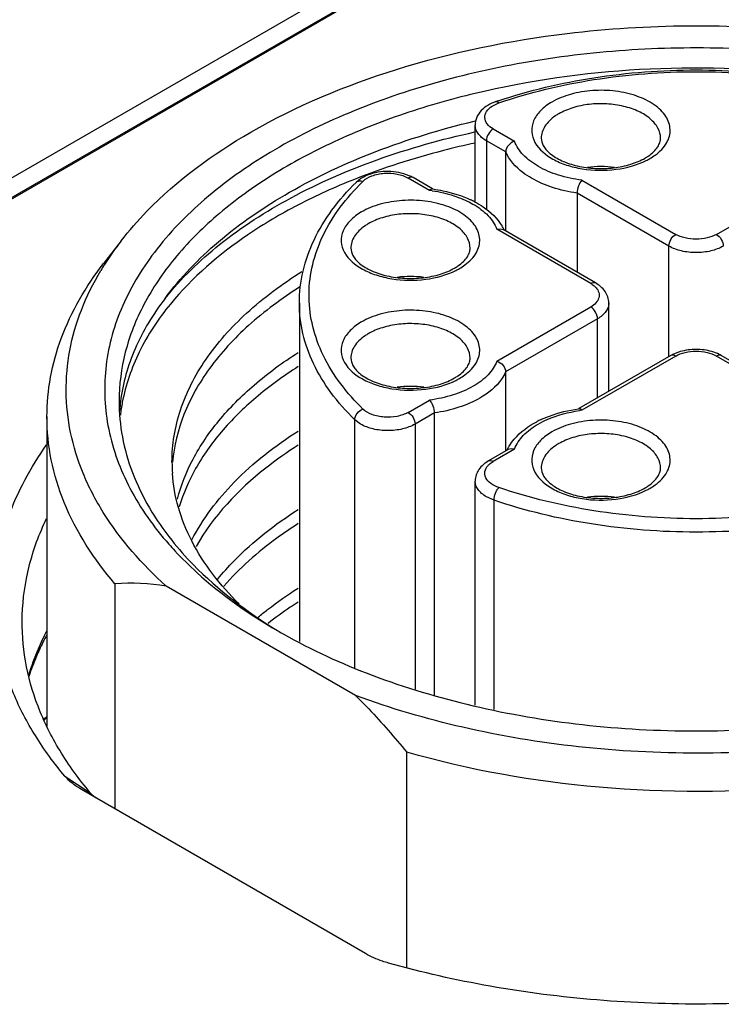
# Model space of a CAD drawing. Header units: inches. Extents: x 0 to 34, y 0 to 22.
# Tile 56 of 88: x 27.132 to 27.419, y 18.469 to 18.872. Entities that reach past the tile are written whole.
import ezdxf

# ---------------------------------------------------------------- set-up
doc = ezdxf.new("R2010")
doc.units = ezdxf.units.IN
doc.header["$LTSCALE"] = 1.87
doc.header["$MEASUREMENT"] = 0
doc.layers.get('0').update_dxf_attribs({"linetype": 'CONTINUOUS'})

msp = doc.modelspace()

# ---------------------------------------------------------------- linework, layer by layer
at = {"color": 7, "linetype": 'CONTINUOUS'}
for p, q in [((27.4191355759, 18.9744188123), (27.0162133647, 18.7418151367)), ((27.0235790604, 18.7375622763), (27.4265012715, 18.9701659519)), ((27.4191355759, 18.9663826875), (27.0162133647, 18.7337790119)), ((27.3255368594, 18.8362918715), (27.3283094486, 18.8376046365)), ((27.3181558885, 18.8301178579), (27.3187154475, 18.8302520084)), ((27.3185775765, 18.7967884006), (27.3185775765, 18.8285216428)), ((27.3259739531, 18.8269139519), (27.3346754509, 18.8218898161)), ((27.3231900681, 18.8220921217), (27.3231900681, 18.7940452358)), ((27.3311000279, 18.81752501), (27.3231900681, 18.8220921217)), ((27.3311000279, 18.7851014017), (27.3311000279, 18.81752501)), ((27.2916284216, 18.8077857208), (27.2893834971, 18.8086126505)), ((27.2718210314, 18.8065970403), (27.2699106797, 18.8050770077)), ((27.2998768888, 18.8017975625), (27.291175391, 18.8068216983)), ((27.3010670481, 18.8024420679), (27.2931439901, 18.8070167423)), ((27.3622780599, 18.8059524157), (27.4006745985, 18.7837827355)), ((27.4173779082, 18.7837827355), (27.4557744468, 18.8059524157)), ((27.3602857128, 18.8006735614), (27.3602857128, 18.7682499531)), ((27.3978907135, 18.7789609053), (27.3602857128, 18.8006735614)), ((27.3274794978, 18.785860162), (27.3288648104, 18.7860520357)), ((27.3658760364, 18.7636904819), (27.3274794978, 18.785860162)), ((27.3288648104, 18.7860520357), (27.3300123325, 18.7857294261)), ((27.3678446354, 18.7638855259), (27.3300123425, 18.7857294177)), ((27.1736251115, 18.7810862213), (27.1664372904, 18.7718072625)), ((27.3978907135, 18.7336782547), (27.3978907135, 18.7789609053)), ((27.2466246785, 18.7556538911), (27.2466246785, 18.6170965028)), ((27.373272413, 18.7194639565), (27.373272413, 18.7556538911)), ((27.3274794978, 18.73187652), (27.3658760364, 18.7540462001)), ((27.3686599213, 18.7492243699), (27.3310549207, 18.7275117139)), ((27.3686599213, 18.7168007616), (27.3686599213, 18.7492243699)), ((27.402530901, 18.7357640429), (27.4002220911, 18.7349181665)), ((27.3987059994, 18.7341489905), (27.3610879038, 18.7124287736)), ((27.4006745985, 18.7339539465), (27.3622780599, 18.7117842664)), ((27.4557744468, 18.7117842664), (27.4173779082, 18.7339539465)), ((27.4569646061, 18.7124287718), (27.4193465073, 18.7341489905)), ((27.3310549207, 18.7275117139), (27.3310549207, 18.6950881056)), ((27.291175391, 18.7109149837), (27.2998768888, 18.7159391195)), ((27.1432782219, 18.709159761), (27.1432782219, 18.5824902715)), ((27.269271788, 18.6062902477), (27.269271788, 18.7078911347)), ((27.2716881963, 18.7060931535), (27.269271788, 18.7078911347)), ((27.3018692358, 18.7106602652), (27.293959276, 18.7060931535)), ((27.3018692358, 18.5950726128), (27.3018692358, 18.7106602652)), ((27.293959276, 18.7060931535), (27.293959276, 18.5975499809)), ((27.3321426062, 18.6957161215), (27.3240053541, 18.6910177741)), ((27.3346754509, 18.6958468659), (27.3259739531, 18.6908227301)), ((27.3332893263, 18.6960387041), (27.3321425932, 18.6957161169)), ((27.3346754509, 18.6958468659), (27.3332893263, 18.6960387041)), ((27.3185775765, 18.5910739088), (27.3185775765, 18.6827861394)), ((27.3263040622, 18.6749614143), (27.3231900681, 18.6763566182)), ((27.3263040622, 18.5892247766), (27.3263040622, 18.6749614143)), ((27.1711337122, 18.6407712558), (27.1711337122, 18.5485601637)), ((27.2696576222, 18.5950199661), (27.192057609, 18.6398252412)), ((27.2905815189, 18.483534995), (27.2905815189, 18.5718035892)), ((27.1506583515, 18.5619485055), (27.1609982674, 18.5552171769)), ((27.1573960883, 18.5564920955), (27.156761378, 18.5568682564)), ((27.2736964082, 18.4893417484), (27.1573960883, 18.5564920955)), ((27.1631863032, 18.5531212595), (27.1609982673, 18.5552171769))]:
    msp.add_line(p, q, dxfattribs=at)
for centre, radius, start, end in [((27.3950956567, 18.6389705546), 0.2104539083, 108.5803657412, 108.8682734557), ((27.3635913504, 18.814392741), 0.0216264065, 119.9583122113, 124.1444578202), ((27.3774678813, 18.8334784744), 0.0213323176, 299.9789019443, 304.2129494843), ((27.3761021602, 18.839073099), 0.0280134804, 296.6033748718, 299.9691496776), ((27.2850970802, 18.7930352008), 0.01613184, 60.0779330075, 66.1168505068), ((27.3700520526, 18.7697053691), 0.0418372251, 82.4180324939, 97.4825817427), ((27.271291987, 18.8036577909), 0.0019803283, 120.0136961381, 134.2244543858), ((27.3403761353, 18.7360455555), 0.0969830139, 134.2850946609, 135.5638543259), ((27.2799776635, 18.7940931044), 0.0149291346, 118.107933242, 123.1174217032), ((27.2924233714, 18.7430460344), 0.0592224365, 81.7545523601, 82.7697906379), ((27.2924509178, 18.7400368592), 0.0629523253, 81.9251931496, 82.155628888), ((27.2988045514, 18.7599627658), 0.0419577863, 62.2967057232, 64.8567855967), ((27.2856425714, 18.7693860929), 0.0216264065, 119.9583122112, 124.1444578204), ((27.3128592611, 18.776917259), 0.0196461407, 27.1821332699, 31.3199734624), ((27.3135164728, 18.7772620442), 0.0189040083, 25.8879990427, 27.1624964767), ((27.2714313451, 18.7051123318), 0.1238465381, 142.1605653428, 147.6111100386), ((27.2651518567, 18.7091507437), 0.1163807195, 147.6339895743, 149.0650809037), ((27.2995191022, 18.7884718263), 0.0213323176, 299.9789019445, 304.2129494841), ((27.2981533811, 18.7940664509), 0.0280134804, 296.6033748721, 299.9691496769), ((27.2921032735, 18.724698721), 0.0418372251, 82.4180324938, 97.4825817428), ((27.2856425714, 18.7243794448), 0.0216264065, 119.9583122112, 124.1444578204), ((27.4067510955, 18.7201703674), 0.0161284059, 113.8794716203, 119.9216537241), ((27.2995191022, 18.7434651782), 0.0213323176, 299.9789019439, 304.2129494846), ((27.2981533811, 18.7490598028), 0.0280134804, 296.6033748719, 299.9691496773), ((27.2921032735, 18.6796920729), 0.0418372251, 82.4180324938, 97.4825817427), ((27.2469486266, 18.706249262), 0.0741228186, 172.9064083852, 175.7693857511), ((27.2477762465, 18.7010694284), 0.0749570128, 169.2541881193, 173.3701898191), ((27.3697042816, 18.6500215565), 0.0629543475, 97.8443443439, 98.0747637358), ((27.3697313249, 18.6530347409), 0.0592204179, 97.2302110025, 98.2453736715), ((27.3633406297, 18.6699701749), 0.0419348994, 115.105533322, 117.7818991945), ((27.3486382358, 18.68724892), 0.0189037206, 152.8375874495, 154.1115867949), ((27.3492951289, 18.6869042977), 0.0196454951, 148.6792201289, 152.8179453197), ((27.3635913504, 18.6793727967), 0.0216264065, 119.9583122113, 124.1444578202), ((27.2603415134, 18.6905396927), 0.0658793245, 179.9812568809, 183.9800348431), ((27.3774678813, 18.6984585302), 0.0213323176, 299.9789019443, 304.2129494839), ((27.3761021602, 18.7040531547), 0.0280134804, 296.6033748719, 299.9691496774), ((27.3700520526, 18.6346854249), 0.0418372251, 82.4180324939, 97.4825817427), ((27.2965233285, 18.7479335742), 0.137686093, 221.3532605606, 222.9171579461), ((27.1770703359, 18.5402073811), 0.1007389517, 81.4441518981, 93.378441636), ((27.2424891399, 18.5699186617), 0.1118794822, 152.541611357, 156.7864532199), ((27.2439062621, 18.56596733), 0.1142109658, 151.8880325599, 155.2277248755), ((27.3526351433, 18.8203066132), 0.2296315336, 239.9994097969, 240.6046348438), ((27.2352186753, 18.5729386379), 0.1040073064, 156.7367442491, 163.056246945), ((27.2826087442, 18.4312700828), 0.2085522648, 131.9623182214, 132.4536619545), ((27.2811811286, 18.4304437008), 0.2078526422, 131.5997701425, 132.0351141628)]:
    msp.add_arc(centre, radius, start, end, dxfattribs=at)
for points, knots in [([(27.3562876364, 18.8660410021), (27.3727721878, 18.8680297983), (27.4060242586, 18.8701022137), (27.4555388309, 18.8676837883), (27.5033469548, 18.8598637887), (27.5338901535, 18.8509494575), (27.5483948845, 18.8455699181)], [0, 0, 0, 0, 0.2556667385, 0.5117241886, 0.7617928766, 1, 1, 1, 1]), ([(27.2266817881, 18.825578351), (27.2454410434, 18.8364097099), (27.2878404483, 18.8540172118), (27.3326398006, 18.8631879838), (27.3562876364, 18.8660410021)], [0, 0, 0, 0, 0.4762796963, 1, 1, 1, 1]), ([(27.5802351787, 18.8191488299), (27.569734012, 18.8252120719), (27.5469525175, 18.836070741), (27.50996488, 18.8481574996), (27.4699033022, 18.8563472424), (27.4279906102, 18.8603866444), (27.3854992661, 18.8601559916), (27.343724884, 18.8556611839), (27.303937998, 18.8470388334), (27.2673416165, 18.8345466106), (27.2350315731, 18.8185475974), (27.207966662, 18.7994826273), (27.1869652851, 18.7778341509), (27.1727556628, 18.7541111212), (27.1660484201, 18.7289633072), (27.1673552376, 18.7034015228), (27.1765525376, 18.6786310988), (27.1870304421, 18.6639402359), (27.1931692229, 18.6569644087)], [0, 0, 0, 0, 0.0658154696, 0.1364387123, 0.2107361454, 0.2873006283, 0.3645804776, 0.4409746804, 0.5149406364, 0.5850968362, 0.650340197, 0.7099854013, 0.7639373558, 0.8128899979, 0.8584721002, 0.9031295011, 0.9495644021, 1, 1, 1, 1]), ([(27.5760593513, 18.8119160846), (27.5585745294, 18.8220116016), (27.5189847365, 18.8383473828), (27.4544572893, 18.8512608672), (27.3862187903, 18.8531469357), (27.3299355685, 18.8452505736), (27.2879335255, 18.8331498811), (27.259516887, 18.8217001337), (27.2342721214, 18.8079688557), (27.2127262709, 18.7922238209), (27.1953384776, 18.7747616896), (27.1825096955, 18.755890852), (27.1746036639, 18.7359846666), (27.1728057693, 18.7221983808), (27.1728057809, 18.7154732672)], [0, 0, 0, 0, 0.1286231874, 0.2701513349, 0.4172398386, 0.5615206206, 0.6301712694, 0.6953098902, 0.7563057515, 0.8127882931, 0.8647310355, 0.9125452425, 0.9571568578, 1, 1, 1, 1]), ([(27.3280377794, 18.8384551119), (27.340737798, 18.8427243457), (27.3675705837, 18.8490354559), (27.4090262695, 18.852134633), (27.4504819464, 18.8490354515), (27.4773147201, 18.8427243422), (27.4900147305, 18.8384551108)], [0, 0, 0, 0, 0.2444042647, 0.5000001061, 0.7555958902, 1, 1, 1, 1]), ([(27.3283094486, 18.8376046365), (27.3409328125, 18.8419188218), (27.3676727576, 18.8482935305), (27.4090262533, 18.8514233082), (27.4503797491, 18.8482935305), (27.4771196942, 18.8419188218), (27.4897430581, 18.8376046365)], [0, 0, 0, 0, 0.2440600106, 0.5, 0.7559399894, 1, 1, 1, 1]), ([(27.397048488, 18.8213879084), (27.3975104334, 18.8222209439), (27.3982258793, 18.8239693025), (27.3985266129, 18.8267736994), (27.3979937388, 18.8295638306), (27.3966645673, 18.8322325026), (27.3946041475, 18.8347093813), (27.3908116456, 18.8378086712), (27.3845847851, 18.8407687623), (27.3759746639, 18.8426811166), (27.3667515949, 18.8429259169), (27.3578755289, 18.8414810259), (27.3523988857, 18.839331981), (27.3500078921, 18.8379514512)], [0, 0, 0, 0, 0.0463350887, 0.0906630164, 0.1353282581, 0.1826033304, 0.2341606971, 0.290893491, 0.4197107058, 0.564973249, 0.7173251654, 0.8656989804, 1, 1, 1, 1]), ([(27.3270362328, 18.8381156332), (27.3258874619, 18.8377230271), (27.3237210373, 18.836749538), (27.3209611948, 18.8346068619), (27.3190494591, 18.8318099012), (27.3185775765, 18.8296057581), (27.3185775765, 18.8285216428)], [0, 0, 0, 0, 0.2676142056, 0.5191436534, 0.7610190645, 1, 1, 1, 1]), ([(27.3259739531, 18.8269139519), (27.3250264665, 18.8274610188), (27.3233965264, 18.8287035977), (27.3223841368, 18.8310796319), (27.3226097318, 18.8328864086), (27.3234523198, 18.8346735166), (27.3246446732, 18.8357184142), (27.3255368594, 18.8362918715)], [0, 0, 0, 0, 0.2776880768, 0.5049544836, 0.6146972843, 0.7308124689, 1, 1, 1, 1]), ([(27.3270362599, 18.8381155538), (27.3271265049, 18.8381463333), (27.3276114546, 18.8381968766), (27.3280397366, 18.8378677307), (27.3283094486, 18.8376046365)], [0, 0, 0, 0, 0.201956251, 1, 1, 1, 1]), ([(27.3500078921, 18.8379514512), (27.3483121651, 18.8369723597), (27.3453361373, 18.8348043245), (27.3422475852, 18.830546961), (27.3413343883, 18.8257413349), (27.342310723, 18.8227314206), (27.3430535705, 18.8213914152)], [0, 0, 0, 0, 0.2935424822, 0.5448578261, 0.7703134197, 1, 1, 1, 1]), ([(27.3944611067, 18.8231638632), (27.3944615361, 18.8245718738), (27.3936112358, 18.827618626), (27.3902907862, 18.831395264), (27.385388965, 18.8343820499), (27.3792695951, 18.8364266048), (27.3724097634, 18.837390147), (27.3653571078, 18.8371949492), (27.3586895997, 18.8358610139), (27.3545986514, 18.8341728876), (27.3527917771, 18.833129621)], [0, 0, 0, 0, 0.0869384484, 0.186412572, 0.303806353, 0.4376217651, 0.5821218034, 0.7294383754, 0.8711719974, 1, 1, 1, 1]), ([(27.3514528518, 18.8322912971), (27.3505704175, 18.8316918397), (27.3489737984, 18.8304142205), (27.3470911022, 18.8281607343), (27.3459137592, 18.8257196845), (27.3456428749, 18.8239965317), (27.345642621, 18.8231638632)], [0, 0, 0, 0, 0.2848185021, 0.5425632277, 0.7776886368, 1, 1, 1, 1]), ([(27.1916129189, 18.7575538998), (27.1978983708, 18.7660962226), (27.2136610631, 18.7823998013), (27.2431080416, 18.8024813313), (27.2785271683, 18.8189198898), (27.3045049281, 18.8268332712), (27.3181558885, 18.8301178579)], [0, 0, 0, 0, 0.2142219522, 0.4532448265, 0.7163948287, 1, 1, 1, 1]), ([(27.3231900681, 18.8220921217), (27.3224990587, 18.8224911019), (27.3212453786, 18.8233546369), (27.3197470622, 18.8249293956), (27.3187992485, 18.8266714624), (27.3185775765, 18.8279217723), (27.3185775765, 18.8285216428)], [0, 0, 0, 0, 0.289695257, 0.5490778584, 0.7822096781, 1, 1, 1, 1]), ([(27.1736256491, 18.7810860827), (27.1769088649, 18.7853246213), (27.1922102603, 18.8027761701), (27.2112631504, 18.8166758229), (27.2266817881, 18.825578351)], [0, 0, 0, 0, 0.2314383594, 1, 1, 1, 1]), ([(27.1916129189, 18.7575538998), (27.1981331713, 18.7657214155), (27.2142329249, 18.781215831), (27.2438077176, 18.8001912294), (27.2791346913, 18.8155256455), (27.3049223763, 18.8227510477), (27.3184500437, 18.8256997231)], [0, 0, 0, 0, 0.2140614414, 0.4531683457, 0.7164132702, 1, 1, 1, 1]), ([(27.3259739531, 18.8269139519), (27.3251476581, 18.8264368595), (27.3238420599, 18.8249302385), (27.3231900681, 18.8230462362), (27.3231900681, 18.8220921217)], [0, 0, 0, 0, 0.5000063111, 1, 1, 1, 1]), ([(27.3185462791, 18.8211582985), (27.3142039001, 18.8202221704), (27.2974447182, 18.8162766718), (27.2809832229, 18.8110182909), (27.2691141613, 18.8062929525)], [0, 0, 0, 0, 0.2580051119, 1, 1, 1, 1]), ([(27.3346754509, 18.8218898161), (27.3337089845, 18.8215843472), (27.3320159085, 18.8204079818), (27.3311000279, 18.8184755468), (27.3311000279, 18.81752501)], [0, 0, 0, 0, 0.5160516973, 1, 1, 1, 1]), ([(27.3444640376, 18.8115766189), (27.342213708, 18.8128735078), (27.3382778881, 18.8157443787), (27.3354618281, 18.8198235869), (27.3346754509, 18.8218898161)], [0, 0, 0, 0, 0.5401900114, 1, 1, 1, 1]), ([(27.3430535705, 18.8213914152), (27.3446685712, 18.8184781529), (27.3491130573, 18.8148773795), (27.3560754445, 18.8119554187), (27.3647475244, 18.8099027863), (27.3760036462, 18.8097526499), (27.384805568, 18.8120989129), (27.388646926, 18.8140254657)], [0, 0, 0, 0, 0.2020135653, 0.3251235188, 0.4591399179, 0.7393749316, 1, 1, 1, 1]), ([(27.345642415, 18.8231638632), (27.345642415, 18.8221292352), (27.3461617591, 18.8204278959), (27.3475951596, 18.8184174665), (27.3499790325, 18.8160935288), (27.3542642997, 18.8135885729), (27.360563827, 18.8115514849), (27.3677490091, 18.8105879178), (27.3751445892, 18.810816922), (27.3820670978, 18.8122080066), (27.3862891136, 18.8139389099), (27.3881272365, 18.8150002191)], [0, 0, 0, 0, 0.0643545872, 0.105174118, 0.1531968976, 0.2702926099, 0.4098588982, 0.562795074, 0.7189538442, 0.8679780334, 1, 1, 1, 1]), ([(27.3894624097, 18.8158376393), (27.3902777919, 18.8163935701), (27.3917049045, 18.8175273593), (27.3933212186, 18.8194436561), (27.3942589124, 18.8213261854), (27.3944613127, 18.8225869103), (27.3944613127, 18.8231638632)], [0, 0, 0, 0, 0.3219663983, 0.5909319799, 0.8117685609, 1, 1, 1, 1]), ([(27.3900958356, 18.8148051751), (27.3908649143, 18.8152492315), (27.3935575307, 18.8169861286), (27.3959216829, 18.819355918), (27.397048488, 18.8213879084)], [0, 0, 0, 0, 0.2765216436, 1, 1, 1, 1]), ([(27.3416827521, 18.8067532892), (27.3404471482, 18.8074653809), (27.336208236, 18.8102260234), (27.3325543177, 18.8141759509), (27.3311000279, 18.81752501)], [0, 0, 0, 0, 0.2808799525, 1, 1, 1, 1]), ([(27.272659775, 18.8054732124), (27.2736867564, 18.8064749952), (27.2765325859, 18.8080326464), (27.2813963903, 18.8089864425), (27.2865170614, 18.8087085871), (27.2897869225, 18.8076233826), (27.291175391, 18.8068216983)], [0, 0, 0, 0, 0.2202361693, 0.4819786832, 0.7538776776, 1, 1, 1, 1]), ([(27.2893834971, 18.8086126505), (27.2866556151, 18.8094292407), (27.2809604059, 18.8099511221), (27.2753656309, 18.8085572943), (27.2729440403, 18.8072615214)], [0, 0, 0, 0, 0.509028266, 1, 1, 1, 1]), ([(27.3622780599, 18.8059524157), (27.3590289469, 18.8063646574), (27.3528732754, 18.8076556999), (27.3470471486, 18.8100879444), (27.3444640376, 18.8115766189)], [0, 0, 0, 0, 0.5234780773, 1, 1, 1, 1]), ([(27.2691141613, 18.8062929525), (27.2612350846, 18.8031561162), (27.2462357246, 18.7963626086), (27.2198582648, 18.780867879), (27.2027839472, 18.7662070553), (27.1938259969, 18.7552435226)], [0, 0, 0, 0, 0.2773052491, 0.5370533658, 1, 1, 1, 1]), ([(27.2466246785, 18.7556538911), (27.2466246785, 18.7600355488), (27.2476717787, 18.7689550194), (27.2522867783, 18.7818847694), (27.2597664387, 18.7941739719), (27.2662918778, 18.8015469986), (27.2699106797, 18.8050770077)], [0, 0, 0, 0, 0.2345308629, 0.4757189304, 0.7294086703, 1, 1, 1, 1]), ([(27.272659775, 18.7122634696), (27.2661270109, 18.7186359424), (27.257747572, 18.7294214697), (27.251726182, 18.7457717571), (27.2501026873, 18.7579664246), (27.2513113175, 18.7701815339), (27.2567736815, 18.7865883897), (27.2648051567, 18.7974962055), (27.2711272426, 18.8039447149)], [0, 0, 0, 0, 0.2646320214, 0.3853439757, 0.5019429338, 0.6182497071, 0.7381362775, 1, 1, 1, 1]), ([(27.270301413, 18.8053725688), (27.2704603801, 18.8054644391), (27.2712102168, 18.8057716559), (27.2720752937, 18.8056729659), (27.272659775, 18.8054732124)], [0, 0, 0, 0, 0.2291400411, 1, 1, 1, 1]), ([(27.293143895, 18.8070167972), (27.2928782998, 18.8071701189), (27.2921516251, 18.8072800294), (27.2915009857, 18.8070096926), (27.291175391, 18.8068216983)], [0, 0, 0, 0, 0.449243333, 1, 1, 1, 1]), ([(27.3602857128, 18.8006735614), (27.3568949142, 18.8011644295), (27.3504706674, 18.8026069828), (27.3443911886, 18.8051923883), (27.3416827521, 18.8067532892)], [0, 0, 0, 0, 0.5229022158, 1, 1, 1, 1]), ([(27.3622780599, 18.8059524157), (27.3616487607, 18.8052886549), (27.3607539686, 18.8035500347), (27.3602857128, 18.8016650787), (27.3602857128, 18.8006735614)], [0, 0, 0, 0, 0.479838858, 1, 1, 1, 1]), ([(27.2998768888, 18.8017975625), (27.2999724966, 18.801898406), (27.3002883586, 18.8021984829), (27.3007399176, 18.8024415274), (27.3010428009, 18.8024000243)], [0, 0, 0, 0, 0.312500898, 1, 1, 1, 1]), ([(27.3009166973, 18.8016562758), (27.3024730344, 18.8014307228), (27.3082706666, 18.8003523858), (27.3139408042, 18.798334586), (27.317690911, 18.7961733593)], [0, 0, 0, 0, 0.2665011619, 1, 1, 1, 1]), ([(27.3012935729, 18.8023650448), (27.3026676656, 18.8021700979), (27.3079176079, 18.8012475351), (27.3130623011, 18.799621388), (27.3166316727, 18.797944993)], [0, 0, 0, 0, 0.2603220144, 1, 1, 1, 1]), ([(27.3190997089, 18.7763812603), (27.3195616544, 18.7772142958), (27.3202771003, 18.7789626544), (27.3205778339, 18.7817670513), (27.3200449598, 18.7845571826), (27.3187157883, 18.7872258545), (27.3166553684, 18.7897027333), (27.3128628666, 18.7928020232), (27.3066360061, 18.7957621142), (27.2980258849, 18.7976744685), (27.2888028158, 18.7979192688), (27.2799267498, 18.7964743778), (27.2744501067, 18.7943253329), (27.2720591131, 18.7929448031)], [0, 0, 0, 0, 0.0463350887, 0.0906630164, 0.1353282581, 0.1826033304, 0.2341606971, 0.290893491, 0.4197107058, 0.564973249, 0.7173251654, 0.8656989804, 1, 1, 1, 1]), ([(27.317690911, 18.7961733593), (27.3199412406, 18.7948764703), (27.3238770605, 18.7920055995), (27.3266931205, 18.7879263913), (27.3274794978, 18.785860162)], [0, 0, 0, 0, 0.5401900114, 1, 1, 1, 1]), ([(27.3183104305, 18.7971108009), (27.3195191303, 18.7964757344), (27.3238734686, 18.7939066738), (27.3277202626, 18.7902912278), (27.3296425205, 18.7871296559)], [0, 0, 0, 0, 0.2695470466, 1, 1, 1, 1]), ([(27.2720591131, 18.7929448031), (27.2703633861, 18.7919657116), (27.2673873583, 18.7897976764), (27.2642988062, 18.7855403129), (27.2633856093, 18.7807346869), (27.264361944, 18.7777247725), (27.2651047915, 18.7763847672)], [0, 0, 0, 0, 0.2935424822, 0.5448578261, 0.7703134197, 1, 1, 1, 1]), ([(27.3165123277, 18.7781572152), (27.3165127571, 18.7795652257), (27.3156624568, 18.7826119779), (27.3123420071, 18.7863886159), (27.3074401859, 18.7893754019), (27.301320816, 18.7914199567), (27.2944609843, 18.792383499), (27.2874083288, 18.7921883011), (27.2807408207, 18.7908543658), (27.2766498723, 18.7891662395), (27.274842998, 18.7881229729)], [0, 0, 0, 0, 0.0869384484, 0.186412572, 0.303806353, 0.4376217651, 0.5821218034, 0.7294383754, 0.8711719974, 1, 1, 1, 1]), ([(27.2735040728, 18.787284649), (27.2726216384, 18.7866851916), (27.2710250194, 18.7854075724), (27.2691423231, 18.7831540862), (27.2679649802, 18.7807130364), (27.2676940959, 18.7789898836), (27.2676938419, 18.7781572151)], [0, 0, 0, 0, 0.2848185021, 0.5425632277, 0.7776886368, 1, 1, 1, 1]), ([(27.3978907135, 18.7789609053), (27.3978907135, 18.7799150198), (27.3985427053, 18.7817990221), (27.3998483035, 18.7833056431), (27.4006745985, 18.7837827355)], [0, 0, 0, 0, 0.4999936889, 1, 1, 1, 1]), ([(27.4173779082, 18.7837827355), (27.4161921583, 18.7830980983), (27.4134348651, 18.7820988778), (27.4090262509, 18.7816211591), (27.4046176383, 18.7820988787), (27.4018603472, 18.783098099), (27.4006745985, 18.7837827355)], [0, 0, 0, 0, 0.2372539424, 0.5000001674, 0.7627463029, 1, 1, 1, 1]), ([(27.4173779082, 18.7837827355), (27.4182042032, 18.7833056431), (27.4195098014, 18.7817990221), (27.4201617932, 18.7799150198), (27.4201617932, 18.7789609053)], [0, 0, 0, 0, 0.5000063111, 1, 1, 1, 1]), ([(27.2651047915, 18.7763847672), (27.2667197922, 18.7734715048), (27.2711642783, 18.7698707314), (27.2781266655, 18.7669487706), (27.2867987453, 18.7648961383), (27.2980548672, 18.7647460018), (27.306856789, 18.7670922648), (27.310698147, 18.7690188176)], [0, 0, 0, 0, 0.2020135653, 0.3251235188, 0.4591399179, 0.7393749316, 1, 1, 1, 1]), ([(27.267693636, 18.7781572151), (27.267693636, 18.7771225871), (27.2682129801, 18.7754212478), (27.2696463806, 18.7734108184), (27.2720302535, 18.7710868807), (27.2763155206, 18.7685819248), (27.2826150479, 18.7665448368), (27.28980023, 18.7655812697), (27.2971958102, 18.765810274), (27.3041183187, 18.7672013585), (27.3083403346, 18.7689322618), (27.3101784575, 18.769993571)], [0, 0, 0, 0, 0.0643545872, 0.105174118, 0.1531968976, 0.2702926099, 0.4098588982, 0.562795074, 0.7189538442, 0.8679780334, 1, 1, 1, 1]), ([(27.3115136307, 18.7708309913), (27.3123290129, 18.771386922), (27.3137561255, 18.7725207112), (27.3153724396, 18.774437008), (27.3163101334, 18.7763195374), (27.3165125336, 18.7775802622), (27.3165125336, 18.7781572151)], [0, 0, 0, 0, 0.3219663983, 0.5909319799, 0.8117685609, 1, 1, 1, 1]), ([(27.3121470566, 18.769798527), (27.3129161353, 18.7702425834), (27.3156087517, 18.7719794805), (27.3179729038, 18.7743492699), (27.3190997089, 18.7763812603)], [0, 0, 0, 0, 0.2765216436, 1, 1, 1, 1]), ([(27.4201617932, 18.7789609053), (27.4185808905, 18.7780481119), (27.4149044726, 18.7767160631), (27.4090262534, 18.7760778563), (27.4031480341, 18.7767160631), (27.3994716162, 18.7780481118), (27.3978907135, 18.7789609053)], [0, 0, 0, 0, 0.2372383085, 0.5, 0.7627616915, 1, 1, 1, 1]), ([(27.1432783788, 18.709159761), (27.1432785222, 18.7145498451), (27.1442858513, 18.7254735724), (27.1503706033, 18.7473543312), (27.1592580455, 18.7625394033), (27.1664375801, 18.7718071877)], [0, 0, 0, 0, 0.2382912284, 0.4817190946, 1, 1, 1, 1]), ([(27.192057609, 18.6398252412), (27.182239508, 18.6486504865), (27.1692555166, 18.6633230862), (27.1576751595, 18.6856145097), (27.1524655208, 18.7023699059), (27.1505982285, 18.7193978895), (27.1521124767, 18.7364414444), (27.1569710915, 18.7532321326), (27.1622373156, 18.7638233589), (27.1653260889, 18.7689778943)], [0, 0, 0, 0, 0.2748799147, 0.4006821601, 0.5209086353, 0.6380838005, 0.7551028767, 0.8748786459, 1, 1, 1, 1]), ([(27.1944621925, 18.6905612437), (27.1944646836, 18.6977375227), (27.1969738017, 18.7126627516), (27.2078319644, 18.7336225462), (27.2250832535, 18.7528274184), (27.239629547, 18.7635302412), (27.2476664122, 18.7685360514)], [0, 0, 0, 0, 0.2189581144, 0.4524948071, 0.7111081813, 1, 1, 1, 1]), ([(27.3658760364, 18.7636904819), (27.3662016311, 18.7638784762), (27.3668522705, 18.764148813), (27.3675789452, 18.7640389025), (27.3678445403, 18.7638855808)], [0, 0, 0, 0, 0.550756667, 1, 1, 1, 1]), ([(27.3658760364, 18.7636904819), (27.3660904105, 18.7635667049), (27.3668789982, 18.7630749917), (27.367602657, 18.7624699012), (27.3680535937, 18.7619580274)], [0, 0, 0, 0, 0.266255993, 1, 1, 1, 1]), ([(27.373272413, 18.7556538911), (27.373272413, 18.7564948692), (27.3729957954, 18.7581901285), (27.371422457, 18.7612787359), (27.3693533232, 18.7630144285), (27.3678446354, 18.7638855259)], [0, 0, 0, 0, 0.2455427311, 0.4913510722, 1, 1, 1, 1]), ([(27.2468560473, 18.7622440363), (27.2394375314, 18.7575685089), (27.2259316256, 18.7476167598), (27.2095771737, 18.7299993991), (27.198648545, 18.7108682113), (27.1952882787, 18.6971456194), (27.1947082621, 18.6904630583)], [0, 0, 0, 0, 0.2867725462, 0.5456382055, 0.7806380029, 1, 1, 1, 1]), ([(27.3680535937, 18.7619580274), (27.3685659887, 18.7613763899), (27.3693780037, 18.7600529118), (27.3693727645, 18.7576721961), (27.368062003, 18.7555420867), (27.3666763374, 18.7545082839), (27.3658760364, 18.7540462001)], [0, 0, 0, 0, 0.2433342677, 0.4664084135, 0.7098986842, 1, 1, 1, 1]), ([(27.1916325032, 18.7575490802), (27.1867582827, 18.7511969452), (27.1785906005, 18.7378842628), (27.1743116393, 18.722785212), (27.1733931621, 18.715402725)], [0, 0, 0, 0, 0.5183645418, 1, 1, 1, 1]), ([(27.1938259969, 18.7552435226), (27.1888861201, 18.7491976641), (27.1804704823, 18.7365620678), (27.175481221, 18.7221495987), (27.1741336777, 18.7150453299)], [0, 0, 0, 0, 0.5191648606, 1, 1, 1, 1]), ([(27.269271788, 18.7078911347), (27.2657293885, 18.711346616), (27.2593644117, 18.7185307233), (27.252090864, 18.7304539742), (27.2476335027, 18.742904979), (27.2466248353, 18.7514621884), (27.2466248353, 18.7556538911)], [0, 0, 0, 0, 0.2737740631, 0.5282669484, 0.7681016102, 1, 1, 1, 1]), ([(27.373272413, 18.7556538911), (27.373272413, 18.7550540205), (27.373050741, 18.7538037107), (27.3721029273, 18.7520616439), (27.3706046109, 18.7504868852), (27.3693509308, 18.7496233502), (27.3686599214, 18.7492243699)], [0, 0, 0, 0, 0.2177903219, 0.4509221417, 0.7103047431, 1, 1, 1, 1]), ([(27.3190997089, 18.7313746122), (27.3195616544, 18.7322076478), (27.3202771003, 18.7339560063), (27.3205778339, 18.7367604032), (27.3200449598, 18.7395505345), (27.3187157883, 18.7422192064), (27.3166553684, 18.7446960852), (27.3128628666, 18.7477953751), (27.3066360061, 18.7507554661), (27.2980258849, 18.7526678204), (27.2888028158, 18.7529126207), (27.2799267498, 18.7514677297), (27.2744501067, 18.7493186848), (27.2720591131, 18.747938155)], [0, 0, 0, 0, 0.0463350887, 0.0906630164, 0.1353282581, 0.1826033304, 0.2341606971, 0.290893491, 0.4197107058, 0.564973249, 0.7173251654, 0.8656989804, 1, 1, 1, 1]), ([(27.3686599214, 18.7492243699), (27.3686599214, 18.7501784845), (27.3680079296, 18.7520624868), (27.3667023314, 18.7535691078), (27.3658760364, 18.7540462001)], [0, 0, 0, 0, 0.4999936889, 1, 1, 1, 1]), ([(27.2720591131, 18.747938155), (27.2703633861, 18.7469590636), (27.2673873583, 18.7447910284), (27.2642988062, 18.7405336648), (27.2633856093, 18.7357280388), (27.264361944, 18.7327181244), (27.2651047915, 18.7313781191)], [0, 0, 0, 0, 0.2935424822, 0.5448578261, 0.7703134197, 1, 1, 1, 1]), ([(27.3165123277, 18.7331505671), (27.3165127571, 18.7345585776), (27.3156624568, 18.7376053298), (27.3123420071, 18.7413819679), (27.3074401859, 18.7443687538), (27.301320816, 18.7464133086), (27.2944609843, 18.7473768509), (27.2874083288, 18.7471816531), (27.2807408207, 18.7458477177), (27.2766498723, 18.7441595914), (27.274842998, 18.7431163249)], [0, 0, 0, 0, 0.0869384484, 0.186412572, 0.303806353, 0.4376217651, 0.5821218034, 0.7294383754, 0.8711719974, 1, 1, 1, 1]), ([(27.2735040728, 18.7422780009), (27.2726216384, 18.7416785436), (27.2710250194, 18.7404009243), (27.2691423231, 18.7381474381), (27.2679649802, 18.7357063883), (27.2676940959, 18.7339832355), (27.2676938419, 18.733150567)], [0, 0, 0, 0, 0.2848185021, 0.5425632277, 0.7776886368, 1, 1, 1, 1]), ([(27.1966708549, 18.6754155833), (27.1981517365, 18.6810869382), (27.202730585, 18.6924903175), (27.2135430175, 18.7082744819), (27.2281959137, 18.722928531), (27.2398195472, 18.7314049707), (27.2461238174, 18.7354215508)], [0, 0, 0, 0, 0.2212971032, 0.4589721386, 0.7177838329, 1, 1, 1, 1]), ([(27.4006745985, 18.7339539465), (27.4018603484, 18.7346385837), (27.4046176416, 18.7356378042), (27.4090262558, 18.7361155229), (27.4134348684, 18.7356378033), (27.4161921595, 18.734638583), (27.4173779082, 18.7339539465)], [0, 0, 0, 0, 0.2372539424, 0.5000001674, 0.7627463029, 1, 1, 1, 1]), ([(27.4154821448, 18.7357756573), (27.4133905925, 18.7363897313), (27.4090051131, 18.7369609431), (27.4046204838, 18.7363821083), (27.402530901, 18.7357640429)], [0, 0, 0, 0, 0.500087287, 1, 1, 1, 1]), ([(27.4193465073, 18.7341489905), (27.4190528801, 18.7343185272), (27.4178170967, 18.7349767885), (27.4164996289, 18.7354769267), (27.4154821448, 18.7357756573)], [0, 0, 0, 0, 0.2422721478, 1, 1, 1, 1]), ([(27.2651047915, 18.7313781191), (27.2667197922, 18.7284648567), (27.2711642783, 18.7248640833), (27.2781266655, 18.7219421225), (27.2867987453, 18.7198894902), (27.2980548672, 18.7197393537), (27.306856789, 18.7220856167), (27.310698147, 18.7240121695)], [0, 0, 0, 0, 0.2020135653, 0.3251235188, 0.4591399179, 0.7393749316, 1, 1, 1, 1]), ([(27.267693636, 18.7331505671), (27.267693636, 18.7321159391), (27.2682129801, 18.7304145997), (27.2696463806, 18.7284041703), (27.2720302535, 18.7260802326), (27.2763155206, 18.7235752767), (27.2826150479, 18.7215381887), (27.28980023, 18.7205746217), (27.2971958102, 18.7208036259), (27.3041183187, 18.7221947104), (27.3083403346, 18.7239256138), (27.3101784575, 18.7249869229)], [0, 0, 0, 0, 0.0643545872, 0.105174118, 0.1531968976, 0.2702926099, 0.4098588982, 0.562795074, 0.7189538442, 0.8679780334, 1, 1, 1, 1]), ([(27.3115136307, 18.7258243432), (27.3123290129, 18.7263802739), (27.3137561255, 18.7275140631), (27.3153724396, 18.7294303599), (27.3163101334, 18.7313128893), (27.3165125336, 18.7325736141), (27.3165125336, 18.7331505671)], [0, 0, 0, 0, 0.3219663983, 0.5909319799, 0.8117685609, 1, 1, 1, 1]), ([(27.3121470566, 18.7247918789), (27.3129161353, 18.7252359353), (27.3156087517, 18.7269728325), (27.3179729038, 18.7293426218), (27.3190997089, 18.7313746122)], [0, 0, 0, 0, 0.2765216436, 1, 1, 1, 1]), ([(27.3274794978, 18.73187652), (27.3266958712, 18.7298175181), (27.3238942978, 18.7257521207), (27.3199778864, 18.7228862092), (27.3177387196, 18.7215909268)], [0, 0, 0, 0, 0.4599429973, 1, 1, 1, 1]), ([(27.3274794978, 18.73187652), (27.3284459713, 18.7315710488), (27.3301390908, 18.7303947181), (27.3310549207, 18.728462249), (27.3310549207, 18.7275117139)], [0, 0, 0, 0, 0.5160539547, 1, 1, 1, 1]), ([(27.4006745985, 18.7339539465), (27.4003490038, 18.7341419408), (27.3996983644, 18.7344122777), (27.3989716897, 18.7343023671), (27.3987060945, 18.7341490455)], [0, 0, 0, 0, 0.550756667, 1, 1, 1, 1]), ([(27.4193464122, 18.7341490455), (27.419080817, 18.7343023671), (27.4183541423, 18.7344122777), (27.4177035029, 18.7341419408), (27.4173779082, 18.7339539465)], [0, 0, 0, 0, 0.449243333, 1, 1, 1, 1]), ([(27.2461256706, 18.7296374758), (27.2400604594, 18.7257737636), (27.2288452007, 18.7176312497), (27.2145732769, 18.7036332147), (27.203835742, 18.6885733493), (27.1990552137, 18.6776905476), (27.1974101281, 18.6722559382)], [0, 0, 0, 0, 0.2810922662, 0.5398114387, 0.7780543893, 1, 1, 1, 1]), ([(27.3310549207, 18.7275117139), (27.3306026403, 18.726470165), (27.3280758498, 18.7220358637), (27.3239180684, 18.7187314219), (27.3205119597, 18.716762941)], [0, 0, 0, 0, 0.2239872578, 1, 1, 1, 1]), ([(27.3177387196, 18.7215909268), (27.3151511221, 18.7200940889), (27.3093097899, 18.717649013), (27.3031362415, 18.7163526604), (27.2998768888, 18.7159391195)], [0, 0, 0, 0, 0.4764027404, 1, 1, 1, 1]), ([(27.1728057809, 18.7154732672), (27.1728057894, 18.7105697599), (27.1737454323, 18.700626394), (27.1794171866, 18.6807113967), (27.1876884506, 18.6669449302), (27.1943486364, 18.6585677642)], [0, 0, 0, 0, 0.2378080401, 0.480974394, 1, 1, 1, 1]), ([(27.2998768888, 18.7159391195), (27.3005061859, 18.715275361), (27.3014010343, 18.7135367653), (27.3018692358, 18.7116517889), (27.3018692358, 18.7106602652)], [0, 0, 0, 0, 0.4798364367, 1, 1, 1, 1]), ([(27.3205119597, 18.716762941), (27.3177996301, 18.7151954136), (27.3117075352, 18.7125994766), (27.3052684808, 18.7111523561), (27.3018692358, 18.7106602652)], [0, 0, 0, 0, 0.4770099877, 1, 1, 1, 1]), ([(27.269271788, 18.7078911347), (27.269271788, 18.7088225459), (27.2701067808, 18.7107206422), (27.2717220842, 18.7119430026), (27.272659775, 18.7122634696)], [0, 0, 0, 0, 0.4845165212, 1, 1, 1, 1]), ([(27.291175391, 18.7109149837), (27.2897869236, 18.7101133), (27.2865170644, 18.7090280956), (27.2813963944, 18.7087502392), (27.2765325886, 18.7097040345), (27.2736867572, 18.711261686), (27.272659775, 18.7122634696)], [0, 0, 0, 0, 0.2461221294, 0.5180210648, 0.7797636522, 1, 1, 1, 1]), ([(27.291175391, 18.7109149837), (27.292001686, 18.7104378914), (27.2933072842, 18.7089312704), (27.293959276, 18.7070472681), (27.293959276, 18.7060931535)], [0, 0, 0, 0, 0.5000063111, 1, 1, 1, 1]), ([(27.344416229, 18.7061324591), (27.3456058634, 18.7068206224), (27.3509098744, 18.7094744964), (27.3567387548, 18.7109908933), (27.3612383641, 18.7116429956)], [0, 0, 0, 0, 0.2321139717, 1, 1, 1, 1]), ([(27.3455482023, 18.7079433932), (27.3466996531, 18.7084832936), (27.351617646, 18.7105312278), (27.3568503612, 18.7117826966), (27.3608613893, 18.7123517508)], [0, 0, 0, 0, 0.2389176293, 1, 1, 1, 1]), ([(27.3622780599, 18.7117842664), (27.3621824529, 18.711885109), (27.3618666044, 18.712185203), (27.3614150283, 18.7124282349), (27.3611121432, 18.7123867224)], [0, 0, 0, 0, 0.3124969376, 1, 1, 1, 1]), ([(27.1711337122, 18.6407712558), (27.1625942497, 18.6506741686), (27.1518879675, 18.6671100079), (27.1445011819, 18.6912014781), (27.1432782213, 18.7032364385), (27.1432783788, 18.709159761)], [0, 0, 0, 0, 0.5214708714, 0.7637836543, 1, 1, 1, 1]), ([(27.3325125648, 18.6971165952), (27.3331270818, 18.6981272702), (27.3361323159, 18.7022149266), (27.3403720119, 18.7052668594), (27.3437944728, 18.7070711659)], [0, 0, 0, 0, 0.2341418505, 1, 1, 1, 1]), ([(27.397048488, 18.6863679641), (27.3975104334, 18.6872009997), (27.3982258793, 18.6889493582), (27.3985266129, 18.6917537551), (27.3979937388, 18.6945438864), (27.3966645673, 18.6972125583), (27.3946041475, 18.6996894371), (27.3908116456, 18.702788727), (27.3845847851, 18.705748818), (27.3759746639, 18.7076611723), (27.3667515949, 18.7079059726), (27.3578755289, 18.7064610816), (27.3523988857, 18.7043120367), (27.3500078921, 18.702931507)], [0, 0, 0, 0, 0.0463350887, 0.0906630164, 0.1353282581, 0.1826033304, 0.2341606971, 0.290893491, 0.4197107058, 0.564973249, 0.7173251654, 0.8656989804, 1, 1, 1, 1]), ([(27.2026133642, 18.658681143), (27.2070838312, 18.6673813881), (27.219997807, 18.6843392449), (27.2367052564, 18.6972776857), (27.2461231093, 18.7032773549)], [0, 0, 0, 0, 0.4669427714, 1, 1, 1, 1]), ([(27.293959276, 18.7060931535), (27.2923783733, 18.7051803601), (27.2887019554, 18.7038483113), (27.2828237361, 18.7032101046), (27.2769455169, 18.7038483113), (27.273269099, 18.7051803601), (27.2716881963, 18.7060931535)], [0, 0, 0, 0, 0.2372383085, 0.5, 0.7627616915, 1, 1, 1, 1]), ([(27.3346754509, 18.6958468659), (27.3354590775, 18.6979058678), (27.3382606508, 18.7019712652), (27.3421770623, 18.7048371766), (27.344416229, 18.7061324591)], [0, 0, 0, 0, 0.4599429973, 1, 1, 1, 1]), ([(27.3500078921, 18.702931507), (27.3483121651, 18.7019524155), (27.3453361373, 18.6997843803), (27.3422475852, 18.6955270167), (27.3413343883, 18.6907213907), (27.342310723, 18.6877114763), (27.3430535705, 18.686371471)], [0, 0, 0, 0, 0.2935424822, 0.5448578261, 0.7703134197, 1, 1, 1, 1]), ([(27.3944611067, 18.688143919), (27.3944615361, 18.6895519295), (27.3936112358, 18.6925986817), (27.3902907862, 18.6963753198), (27.385388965, 18.6993621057), (27.3792695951, 18.7014066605), (27.3724097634, 18.7023702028), (27.3653571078, 18.702175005), (27.3586895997, 18.7008410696), (27.3545986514, 18.6991529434), (27.3527917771, 18.6981096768)], [0, 0, 0, 0, 0.0869384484, 0.186412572, 0.303806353, 0.4376217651, 0.5821218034, 0.7294383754, 0.8711719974, 1, 1, 1, 1]), ([(27.1216697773, 18.6375694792), (27.1218279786, 18.6427250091), (27.122995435, 18.6531313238), (27.127240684, 18.6684761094), (27.133934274, 18.6834983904), (27.1398370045, 18.6929778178), (27.1431314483, 18.6976143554)], [0, 0, 0, 0, 0.2393618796, 0.4835046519, 0.7360509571, 1, 1, 1, 1]), ([(27.2461255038, 18.6974931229), (27.2415539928, 18.694581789), (27.2254336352, 18.6832495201), (27.2113701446, 18.6684638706), (27.204300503, 18.6560144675)], [0, 0, 0, 0, 0.2746093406, 1, 1, 1, 1]), ([(27.3514528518, 18.6972713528), (27.3505704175, 18.6966718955), (27.3489737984, 18.6953942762), (27.3470911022, 18.69314079), (27.3459137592, 18.6906997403), (27.3456428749, 18.6889765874), (27.345642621, 18.688143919)], [0, 0, 0, 0, 0.2848185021, 0.5425632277, 0.7776886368, 1, 1, 1, 1]), ([(27.3240053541, 18.6910177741), (27.3224966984, 18.6901466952), (27.3204274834, 18.688411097), (27.318854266, 18.6853224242), (27.3185775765, 18.6836271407), (27.3185775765, 18.6827861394)], [0, 0, 0, 0, 0.5086375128, 0.7544507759, 1, 1, 1, 1]), ([(27.3238528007, 18.6891535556), (27.3239947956, 18.68931068), (27.3246313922, 18.6899508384), (27.3253763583, 18.6904776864), (27.3259739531, 18.6908227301)], [0, 0, 0, 0, 0.2348322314, 1, 1, 1, 1]), ([(27.3240053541, 18.6910177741), (27.3242709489, 18.6911711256), (27.3249976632, 18.6912810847), (27.3256483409, 18.6910107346), (27.3259739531, 18.6908227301)], [0, 0, 0, 0, 0.4492417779, 1, 1, 1, 1]), ([(27.3283094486, 18.6801320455), (27.3271280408, 18.6805358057), (27.3250530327, 18.6815156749), (27.3230971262, 18.683549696), (27.3224903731, 18.6853742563), (27.322509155, 18.6872058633), (27.3232327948, 18.6884674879), (27.3238528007, 18.6891535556)], [0, 0, 0, 0, 0.3072090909, 0.5571841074, 0.6665492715, 0.7724620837, 1, 1, 1, 1]), ([(27.345642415, 18.688143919), (27.345642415, 18.687109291), (27.3461617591, 18.6854079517), (27.3475951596, 18.6833975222), (27.3499790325, 18.6810735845), (27.3542642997, 18.6785686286), (27.360563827, 18.6765315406), (27.3677490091, 18.6755679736), (27.3751445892, 18.6757969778), (27.3820670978, 18.6771880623), (27.3862891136, 18.6789189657), (27.3881272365, 18.6799802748)], [0, 0, 0, 0, 0.0643545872, 0.105174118, 0.1531968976, 0.2702926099, 0.4098588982, 0.562795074, 0.7189538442, 0.8679780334, 1, 1, 1, 1]), ([(27.3894624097, 18.6808176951), (27.3902777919, 18.6813736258), (27.3917049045, 18.682507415), (27.3933212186, 18.6844237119), (27.3942589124, 18.6863062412), (27.3944613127, 18.687566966), (27.3944613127, 18.688143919)], [0, 0, 0, 0, 0.3219663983, 0.5909319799, 0.8117685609, 1, 1, 1, 1]), ([(27.2219364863, 18.6325266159), (27.2142524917, 18.6400531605), (27.2043306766, 18.6526628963), (27.19667619, 18.6716808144), (27.1949491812, 18.6812513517), (27.1946210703, 18.6859670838)], [0, 0, 0, 0, 0.5274053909, 0.7682127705, 1, 1, 1, 1]), ([(27.3231900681, 18.6763566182), (27.3224990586, 18.6767555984), (27.3212453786, 18.6776191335), (27.3197470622, 18.6791938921), (27.3187992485, 18.6809359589), (27.3185775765, 18.6821862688), (27.3185775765, 18.6827861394)], [0, 0, 0, 0, 0.2896952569, 0.5490778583, 0.7822096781, 1, 1, 1, 1]), ([(27.3430535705, 18.686371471), (27.3446685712, 18.6834582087), (27.3491130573, 18.6798574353), (27.3560754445, 18.6769354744), (27.3647475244, 18.6748828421), (27.3760036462, 18.6747327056), (27.384805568, 18.6770789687), (27.388646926, 18.6790055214)], [0, 0, 0, 0, 0.2020135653, 0.3251235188, 0.4591399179, 0.7393749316, 1, 1, 1, 1]), ([(27.3900958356, 18.6797852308), (27.3908649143, 18.6802292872), (27.3935575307, 18.6819661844), (27.3959216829, 18.6843359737), (27.397048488, 18.6863679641)], [0, 0, 0, 0, 0.2765216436, 1, 1, 1, 1]), ([(27.3263040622, 18.6749614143), (27.3263040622, 18.6759300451), (27.3266555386, 18.6773956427), (27.3274647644, 18.6790929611), (27.3280099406, 18.6798398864), (27.3283094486, 18.6801320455)], [0, 0, 0, 0, 0.5149557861, 0.7775626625, 1, 1, 1, 1]), ([(27.4897430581, 18.6801320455), (27.4771196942, 18.6758178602), (27.4503797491, 18.6694431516), (27.4090262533, 18.6663133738), (27.3676727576, 18.6694431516), (27.3409328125, 18.6758178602), (27.3283094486, 18.6801320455)], [0, 0, 0, 0, 0.2440600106, 0.5, 0.7559399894, 1, 1, 1, 1]), ([(27.4917484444, 18.6749614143), (27.4788114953, 18.6705400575), (27.4514072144, 18.6640069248), (27.4090262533, 18.6607993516), (27.3666452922, 18.6640069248), (27.3392410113, 18.6705400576), (27.3263040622, 18.6749614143)], [0, 0, 0, 0, 0.2440592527, 0.5, 0.7559407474, 1, 1, 1, 1]), ([(27.2131297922, 18.6425231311), (27.2152801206, 18.6451762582), (27.2250262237, 18.6560612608), (27.2366945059, 18.6651283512), (27.2461230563, 18.6711330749)], [0, 0, 0, 0, 0.2340175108, 1, 1, 1, 1]), ([(27.133173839, 18.6279397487), (27.1333891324, 18.6346522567), (27.1353447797, 18.6482988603), (27.140117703, 18.6612119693), (27.1431209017, 18.6674778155)], [0, 0, 0, 0, 0.4914952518, 1, 1, 1, 1]), ([(27.2461259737, 18.6653484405), (27.2431539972, 18.6634561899), (27.2321732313, 18.6559913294), (27.2220983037, 18.6471113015), (27.2156780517, 18.6397631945)], [0, 0, 0, 0, 0.2652840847, 1, 1, 1, 1]), ([(27.1943486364, 18.6585677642), (27.1971138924, 18.6550896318), (27.2097842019, 18.6408121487), (27.2252286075, 18.629160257), (27.2377172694, 18.6215643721)], [0, 0, 0, 0, 0.2331200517, 1, 1, 1, 1]), ([(27.1956904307, 18.6541775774), (27.1985429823, 18.6511091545), (27.2112612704, 18.6385997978), (27.2260114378, 18.6282576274), (27.237817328, 18.6214410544)], [0, 0, 0, 0, 0.2350766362, 1, 1, 1, 1]), ([(27.2298113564, 18.6271264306), (27.2310666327, 18.6281732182), (27.2363063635, 18.6323910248), (27.2418289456, 18.6362539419), (27.2461234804, 18.6389883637)], [0, 0, 0, 0, 0.2430201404, 1, 1, 1, 1]), ([(27.1506583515, 18.5619485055), (27.1462362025, 18.5671891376), (27.138289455, 18.5779714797), (27.1291974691, 18.5953659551), (27.1234323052, 18.6132836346), (27.121868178, 18.6255129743), (27.1216741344, 18.63155151)], [0, 0, 0, 0, 0.2680121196, 0.5214227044, 0.7638594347, 1, 1, 1, 1]), ([(27.2461267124, 18.6332035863), (27.2450445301, 18.6325145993), (27.2408337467, 18.6297687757), (27.2367448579, 18.6268347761), (27.2337871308, 18.6245392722)], [0, 0, 0, 0, 0.255206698, 1, 1, 1, 1]), ([(27.1609982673, 18.5552171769), (27.156403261, 18.56066266), (27.1482156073, 18.5718979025), (27.1391516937, 18.5901243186), (27.133878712, 18.6089139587), (27.1329728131, 18.6216720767), (27.133173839, 18.6279397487)], [0, 0, 0, 0, 0.2686572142, 0.521686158, 0.7635519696, 1, 1, 1, 1]), ([(27.2399243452, 18.6202393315), (27.2515892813, 18.6136674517), (27.2769998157, 18.6020811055), (27.3182554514, 18.5897656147), (27.3628073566, 18.5821899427), (27.409034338, 18.5796357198), (27.4552610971, 18.5821919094), (27.4998129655, 18.5897689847), (27.54106637, 18.6020869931), (27.5664754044, 18.6136734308), (27.5781385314, 18.6202453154)], [0, 0, 0, 0, 0.1144848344, 0.2377155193, 0.3672275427, 0.5000061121, 0.6327843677, 0.7622957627, 0.8855286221, 1, 1, 1, 1]), ([(27.1402049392, 18.6138231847), (27.1397854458, 18.6129138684), (27.1381840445, 18.6093071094), (27.1367928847, 18.60560647), (27.1358867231, 18.6028046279)], [0, 0, 0, 0, 0.253770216, 1, 1, 1, 1]), ([(27.5969384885, 18.6006615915), (27.5868101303, 18.5948136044), (27.5650245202, 18.5841761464), (27.5170504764, 18.5673127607), (27.4510975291, 18.5552272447), (27.36995725, 18.554958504), (27.3162098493, 18.5644360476), (27.2905815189, 18.5718035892)], [0, 0, 0, 0, 0.1114414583, 0.2302739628, 0.483758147, 0.7459060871, 1, 1, 1, 1]), ([(27.2696576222, 18.5950199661), (27.2714713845, 18.5932008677), (27.2787237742, 18.585717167), (27.2855872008, 18.577861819), (27.2905815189, 18.5718035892)], [0, 0, 0, 0, 0.2465215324, 1, 1, 1, 1]), ([(27.4589803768, 18.5742221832), (27.4427055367, 18.5723665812), (27.409911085, 18.5705042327), (27.3611170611, 18.5730814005), (27.3140324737, 18.5809059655), (27.2839510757, 18.5897187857), (27.2696576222, 18.5950199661)], [0, 0, 0, 0, 0.2558967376, 0.5119089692, 0.7618413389, 1, 1, 1, 1]), ([(27.1567607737, 18.5568679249), (27.1561547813, 18.5572361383), (27.1539373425, 18.5586904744), (27.1519094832, 18.560460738), (27.1506583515, 18.5619485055)], [0, 0, 0, 0, 0.2672785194, 1, 1, 1, 1]), ([(27.6137808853, 18.5181818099), (27.6029165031, 18.5118132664), (27.5795199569, 18.5002135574), (27.5416431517, 18.4866609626), (27.5006095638, 18.476636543), (27.4573989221, 18.4703802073), (27.4130357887, 18.4680383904), (27.3685759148, 18.4696676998), (27.3250845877, 18.4752276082), (27.2968407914, 18.4815991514), (27.2831465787, 18.4854514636)], [0, 0, 0, 0, 0.1110358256, 0.2295198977, 0.3540414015, 0.4828398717, 0.6139294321, 0.7452098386, 0.8745715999, 1, 1, 1, 1]), ([(27.2831465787, 18.4854514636), (27.2822842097, 18.4856932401), (27.2790276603, 18.4867072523), (27.2758735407, 18.4880813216), (27.2736964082, 18.4893417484)], [0, 0, 0, 0, 0.2625461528, 1, 1, 1, 1])]:
    msp.add_open_spline(points, degree=3, knots=knots, dxfattribs=at)

doc.saveas('drawing.dxf')
